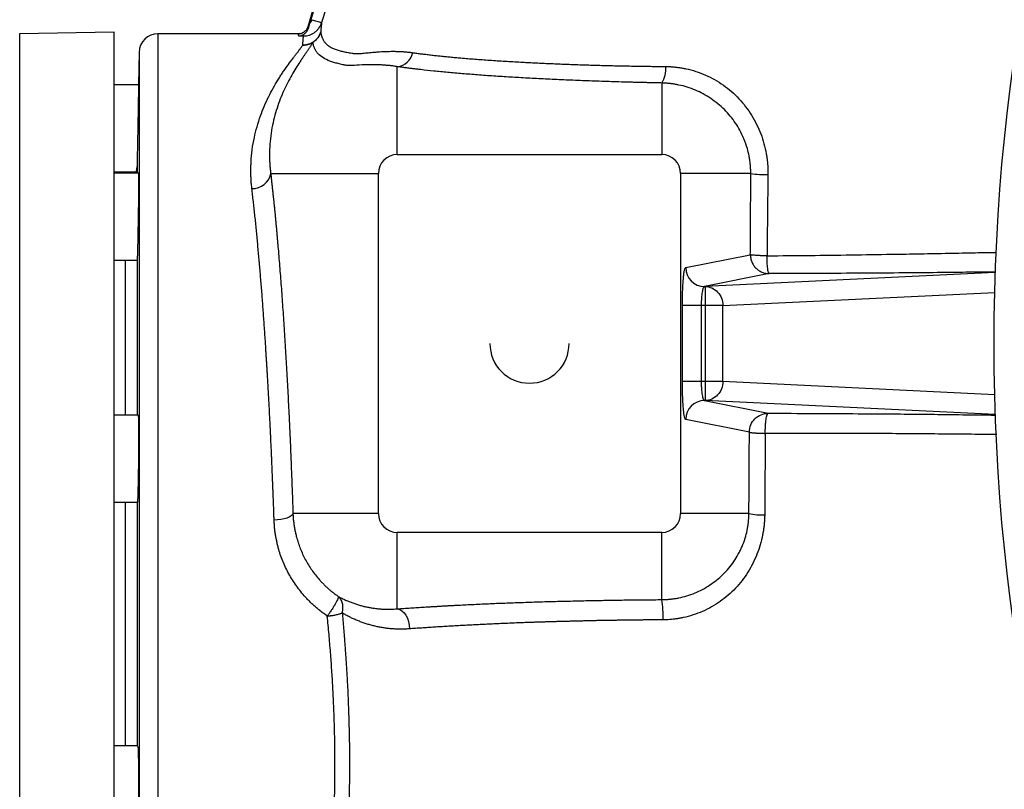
# Model space of a CAD drawing. Header units: inches. Extents: x -31 to 41.9, y -36.4 to 51.2.
# Tile 6 of 30: x -31 to -20.8, y -4.6 to 3.4. Entities that reach past the tile are written whole.
import ezdxf

# ---------------------------------------------------------------- set-up
doc = ezdxf.new("R2010")
doc.units = ezdxf.units.IN
doc.header["$MEASUREMENT"] = 0

msp = doc.modelspace()

# ---------------------------------------------------------------- linework, layer by layer
at = {"color": 7, "linetype": 'Continuous', "lineweight": 25}
for p, q in [((-27.979, 3.375), (-27.877, 3.344)), ((-30.039, 3.246), (-31.024, 3.228)), ((-31.024, 3.228), (-31.024, -12.52)), ((-30.039, -12.537), (-30.039, 3.246)), ((-28.119, 3.228), (-29.582, 3.228)), ((-28.115, 3.205), (-28.119, 3.228)), ((-28.102, 3.23), (-28.118, 3.228)), ((-28.065, 3.205), (-28.115, 3.205)), ((-28.065, 3.221), (-28.065, 3.205)), ((-29.779, 3.035), (-29.785, 2.697)), ((-27.087, 1.969), (-27.087, 2.885)), ((-29.785, 2.697), (-30.039, 2.697)), ((-24.331, 2.715), (-24.331, 1.969)), ((-27.087, 1.969), (-24.331, 1.969)), ((-30.039, 1.791), (-29.809, 1.791)), ((-29.781, 1.774), (-30.039, 1.774)), ((-29.809, 1.791), (-29.815, 1.774)), ((-29.8, 1.844), (-29.8, 1.774)), ((-28.407, 1.772), (-27.283, 1.772)), ((-27.283, -1.772), (-27.283, 1.772)), ((-23.402, 1.772), (-24.134, 1.772)), ((-24.134, 1.772), (-24.134, -1.772)), ((-24.081, 0.791), (-23.407, 0.925)), ((-30.039, 0.868), (-29.8, 0.868)), ((-29.921, -0.748), (-29.921, 0.868)), ((-29.8, 0.869), (-29.8, -0.748)), ((-23.21, 0.729), (-23.885, 0.594)), ((-23.885, 0.594), (-23.878, 0.594)), ((-23.878, 0.594), (-23.878, -0.594)), ((-24.115, -0.397), (-24.115, 0.397)), ((-23.693, 0.397), (-24.115, 0.397)), ((-23.919, 0.397), (-23.919, -0.397)), ((-23.693, -0.397), (-23.693, 0.397)), ((-23.693, -0.397), (-24.115, -0.397)), ((-23.885, -0.594), (-23.878, -0.594)), ((-23.885, -0.594), (-23.22, -0.727)), ((-29.789, -0.748), (-30.039, -0.748)), ((-23.416, -0.923), (-24.081, -0.791)), ((-30.039, -1.654), (-29.797, -1.654)), ((-29.921, -4.193), (-29.921, -1.654)), ((-29.8, -1.654), (-29.8, -4.193)), ((-27.283, -1.772), (-28.175, -1.772)), ((-23.422, -1.772), (-24.134, -1.772)), ((-27.087, -2.765), (-27.087, -1.969)), ((-24.331, -1.969), (-27.087, -1.969)), ((-24.331, -2.669), (-24.331, -1.969)), ((-29.793, -4.193), (-30.039, -4.193))]:
    msp.add_line(p, q, dxfattribs=at)
at = {"color": 8, "linetype": 'Continuous', "lineweight": 25}
for p, q in [((-29.582, 3.228), (-29.582, -12.52)), ((-29.779, 3.035), (-29.779, -12.326)), ((-20.853, 0.739), (-23.878, 0.594)), ((-23.693, 0.397), (-20.859, 0.533)), ((-20.859, -0.533), (-23.693, -0.397)), ((-20.853, -0.739), (-23.878, -0.594))]:
    msp.add_line(p, q, dxfattribs=at)
at = {"color": 7, "linetype": 'Continuous', "lineweight": 25, "flags": 128}
for points in [[(-28.175, -1.772), (-28.181, -1.785), (-28.194, -1.797), (-28.213, -1.809), (-28.238, -1.819), (-28.267, -1.828), (-28.3, -1.835), (-28.335, -1.839), (-28.371, -1.842)], [(-27.087, -2.765), (-27.062, -2.771), (-27.039, -2.785), (-27.017, -2.805), (-26.998, -2.832), (-26.982, -2.863), (-26.971, -2.898), (-26.964, -2.935), (-26.961, -2.974)]]:
    msp.add_lwpolyline(points, dxfattribs=at)
at = {"color": 7, "linetype": 'Continuous', "lineweight": 25}
msp.add_circle((0, 0), 20.866, dxfattribs=at)
for centre, radius, start, end in [((-29.582, 3.031), 0.197, 90, 179), ((-27.108, 3.069), 0.185, 276.6176, 348.1982), ((-24.557, 2.861), 0.27, 327.2218, 5.414), ((-27.087, 1.772), 0.197, 90, 180), ((-24.331, 1.772), 0.197, 0, 90), ((-28.595, 1.807), 0.192, 267.7801, 349.4107), ((-23.254, 2.664), 0.904, 260.5916, 271.987), ((-23.884, 0.791), 0.197, 179.9973, 269.7929), ((-25.709, 0), 0.413, 180, 0), ((-23.884, -0.791), 0.197, 90.2071, 180.0027), ((-27.087, -1.772), 0.197, 180, 270), ((-24.331, -1.772), 0.197, 270, 0), ((-23.283, -1.104), 0.682, 258.2781, 272.1682), ((-25.277, -2.835), 0.961, 357.3557, 9.9666)]:
    msp.add_arc(centre, radius, start, end, dxfattribs=at)
for points, knots in [([(-10.613, 20.387), (-10.639, 20.381), (-10.691, 20.369), (-10.768, 20.35), (-10.846, 20.331), (-10.923, 20.312), (-11.015, 20.289), (-11.17, 20.25), (-11.427, 20.182), (-11.77, 20.086), (-12.28, 19.932), (-12.908, 19.725), (-13.909, 19.355), (-15.124, 18.829), (-16.548, 18.087), (-17.911, 17.246), (-19.207, 16.309), (-20.407, 15.302), (-21.27, 14.469), (-21.851, 13.852), (-22.194, 13.474), (-22.537, 13.08), (-22.88, 12.67), (-23.223, 12.245), (-23.597, 11.76), (-24.004, 11.206), (-24.444, 10.571), (-24.887, 9.89), (-25.28, 9.243), (-25.643, 8.609), (-25.991, 7.964), (-26.379, 7.194), (-26.686, 6.527), (-26.907, 6.015), (-27.035, 5.707), (-27.154, 5.411), (-27.264, 5.128), (-27.365, 4.859), (-27.459, 4.602), (-27.545, 4.359), (-27.624, 4.129), (-27.697, 3.913), (-27.762, 3.711), (-27.822, 3.523), (-27.859, 3.402), (-27.877, 3.344)], [0, 0, 0, 0, 0.003142, 0.006283, 0.009425, 0.012566, 0.015708, 0.020647, 0.031391, 0.047129, 0.062703, 0.094242, 0.125252, 0.1886, 0.250469, 0.314688, 0.377549, 0.439126, 0.499487, 0.519098, 0.539187, 0.559744, 0.580771, 0.602268, 0.624236, 0.653046, 0.683443, 0.71543, 0.749008, 0.772794, 0.801646, 0.835571, 0.874588, 0.888307, 0.901435, 0.91397, 0.925913, 0.937261, 0.948014, 0.958172, 0.967732, 0.976696, 0.985062, 0.99283, 1, 1, 1, 1]), ([(-28.018, 3.304), (-27.824, 3.943), (-27.608, 4.574), (-26.727, 6.866), (-25.924, 8.466), (-24.495, 10.732), (-23.982, 11.465), (-22.882, 12.881), (-22.298, 13.564), (-21.676, 14.217)], [0.92587074, 0.92587074, 0.92587074, 0.92587074, 0.9375, 0.9375, 0.96875, 0.96875, 0.984375, 0.984375, 1, 1, 1, 1]), ([(-27.997, 3.342), (-27.806, 3.967), (-27.594, 4.584), (-26.719, 6.863), (-25.916, 8.462), (-24.488, 10.727), (-23.974, 11.46), (-22.875, 12.875), (-22.291, 13.558), (-21.669, 14.211)], [0.92612057, 0.92612057, 0.92612057, 0.92612057, 0.9375, 0.9375, 0.96875, 0.96875, 0.984375, 0.984375, 1, 1, 1, 1]), ([(-28.119, 3.228), (-28.117, 3.228), (-28.113, 3.228), (-28.106, 3.229), (-28.1, 3.23), (-28.093, 3.232), (-28.087, 3.233), (-28.08, 3.236), (-28.074, 3.238), (-28.068, 3.242), (-28.062, 3.245), (-28.056, 3.25), (-28.049, 3.255), (-28.042, 3.261), (-28.035, 3.27), (-28.028, 3.28), (-28.022, 3.291), (-28.019, 3.299), (-28.018, 3.304)], [0, 0, 0, 0, 0.0471868, 0.0952339, 0.1440724, 0.1936249, 0.2438062, 0.2945236, 0.345678, 0.3971648, 0.4488755, 0.5006982, 0.5625754, 0.6338973, 0.7141982, 0.8027374, 0.8984613, 1, 1, 1, 1]), ([(-28.065, 3.205), (-28.055, 3.205), (-28.045, 3.206), (-28.024, 3.209), (-28.014, 3.211), (-27.994, 3.218), (-27.984, 3.222), (-27.966, 3.231), (-27.957, 3.237), (-27.94, 3.25), (-27.932, 3.256), (-27.917, 3.271), (-27.911, 3.279), (-27.892, 3.305), (-27.883, 3.324), (-27.877, 3.344)], [0, 0, 0, 0, 0.125, 0.125, 0.25, 0.25, 0.375, 0.375, 0.5, 0.5, 0.625, 0.625, 0.75, 0.75, 1, 1, 1, 1]), ([(-28.065, 3.221), (-28.064, 3.222), (-28.061, 3.223), (-28.056, 3.227), (-28.051, 3.231), (-28.045, 3.235), (-28.04, 3.241), (-28.034, 3.248), (-28.028, 3.256), (-28.023, 3.265), (-28.017, 3.275), (-28.015, 3.282), (-28.013, 3.287)], [0, 0, 0, 0, 0.067091, 0.141101, 0.221804, 0.308922, 0.402122, 0.501091, 0.626418, 0.750503, 0.837614, 1, 1, 1, 1]), ([(-28.018, 3.304), (-28.017, 3.304), (-28.017, 3.304), (-28.016, 3.303), (-28.015, 3.302), (-28.015, 3.301), (-28.014, 3.3), (-28.014, 3.298), (-28.014, 3.296), (-28.013, 3.293), (-28.013, 3.29), (-28.013, 3.288), (-28.013, 3.287)], [0, 0, 0, 0, 0.100042, 0.200063, 0.300067, 0.400058, 0.500042, 0.600022, 0.700003, 0.79999, 0.899988, 1, 1, 1, 1]), ([(-28.013, 3.287), (-28.013, 3.289), (-28.011, 3.293), (-28.009, 3.3), (-28.007, 3.307), (-28.005, 3.316), (-28.001, 3.328), (-27.998, 3.337), (-27.997, 3.342)], [0, 0, 0, 0, 0.117247, 0.239408, 0.366714, 0.499371, 0.731343, 1, 1, 1, 1]), ([(-27.979, 3.375), (-27.979, 3.373), (-27.981, 3.369), (-27.983, 3.363), (-27.986, 3.358), (-27.989, 3.352), (-27.993, 3.347), (-27.995, 3.344), (-27.997, 3.342)], [0, 0, 0, 0, 0.168045, 0.334488, 0.500111, 0.66571, 0.832078, 1, 1, 1, 1]), ([(-27.877, 3.344), (-27.877, 3.342), (-27.878, 3.339), (-27.878, 3.335), (-27.878, 3.329), (-27.879, 3.324), (-27.879, 3.318), (-27.88, 3.312), (-27.881, 3.303), (-27.881, 3.292), (-27.883, 3.278), (-27.884, 3.264), (-27.885, 3.253), (-27.885, 3.247)], [0, 0, 0, 0, 0.071092, 0.142364, 0.213803, 0.285386, 0.357084, 0.428868, 0.500713, 0.624675, 0.749282, 0.874426, 1, 1, 1, 1]), ([(-28.115, 3.205), (-28.113, 3.205), (-28.109, 3.205), (-28.103, 3.206), (-28.098, 3.207), (-28.094, 3.208), (-28.088, 3.21), (-28.081, 3.213), (-28.073, 3.216), (-28.068, 3.219), (-28.065, 3.221)], [0, 0, 0, 0, 0.126209, 0.239311, 0.339304, 0.42619, 0.499969, 0.680954, 0.847618, 1, 1, 1, 1]), ([(-28.073, 3.11), (-28.07, 3.11), (-28.064, 3.11), (-28.056, 3.111), (-28.047, 3.112), (-28.038, 3.113), (-28.03, 3.115), (-28.022, 3.117), (-28.015, 3.119), (-28.007, 3.121), (-28, 3.124), (-27.994, 3.126), (-27.987, 3.129), (-27.981, 3.132), (-27.976, 3.135), (-27.97, 3.139), (-27.965, 3.142), (-27.961, 3.145), (-27.948, 3.154), (-27.93, 3.169), (-27.913, 3.19), (-27.901, 3.208), (-27.894, 3.223), (-27.889, 3.236), (-27.886, 3.244), (-27.885, 3.247)], [0, 0, 0, 0, 0.0359655, 0.0713824, 0.1061823, 0.1403003, 0.1736756, 0.2062516, 0.2379761, 0.2688018, 0.2986856, 0.3275895, 0.3554797, 0.3823269, 0.4081058, 0.4327953, 0.4563776, 0.4788385, 0.5001668, 0.6422161, 0.7564934, 0.8340779, 0.9002528, 0.955407, 1, 1, 1, 1]), ([(-28.073, 3.11), (-28.073, 3.113), (-28.073, 3.12), (-28.072, 3.129), (-28.071, 3.138), (-28.07, 3.147), (-28.07, 3.155), (-28.069, 3.163), (-28.068, 3.17), (-28.068, 3.177), (-28.067, 3.183), (-28.067, 3.189), (-28.066, 3.195), (-28.066, 3.2), (-28.066, 3.203), (-28.065, 3.205)], [0, 0, 0, 0, 0.076455, 0.152988, 0.229599, 0.306288, 0.383055, 0.4599, 0.536823, 0.613824, 0.690903, 0.76806, 0.845295, 0.922608, 1, 1, 1, 1]), ([(-27.885, 3.247), (-27.892, 3.225), (-27.902, 3.204), (-27.931, 3.167), (-27.948, 3.151), (-27.967, 3.139)], [0, 0, 0, 0, 0.5, 0.5, 1, 1, 1, 1]), ([(-27.885, 3.247), (-27.885, 3.244), (-27.884, 3.238), (-27.883, 3.229), (-27.881, 3.22), (-27.879, 3.212), (-27.877, 3.204), (-27.874, 3.196), (-27.872, 3.188), (-27.865, 3.173), (-27.854, 3.152), (-27.834, 3.127), (-27.809, 3.105), (-27.779, 3.086), (-27.744, 3.07), (-27.706, 3.057), (-27.662, 3.045), (-27.622, 3.037), (-27.588, 3.031), (-27.566, 3.027), (-27.55, 3.024), (-27.541, 3.023), (-27.532, 3.022), (-27.523, 3.022), (-27.511, 3.021), (-27.491, 3.022), (-27.457, 3.024), (-27.405, 3.029), (-27.349, 3.035), (-27.304, 3.038), (-27.254, 3.042), (-27.194, 3.045), (-27.126, 3.046), (-27.075, 3.044), (-27.037, 3.043), (-27, 3.04), (-26.963, 3.036), (-26.939, 3.033), (-26.927, 3.031)], [0, 0, 0, 0, 0.016281, 0.032405, 0.048354, 0.06411, 0.079655, 0.094974, 0.110051, 0.124874, 0.188138, 0.249598, 0.312068, 0.374294, 0.436189, 0.499073, 0.559808, 0.623961, 0.654318, 0.686329, 0.70076, 0.711083, 0.717484, 0.727619, 0.737979, 0.74856, 0.777503, 0.810728, 0.841964, 0.862566, 0.873375, 0.908111, 0.936672, 0.950335, 0.963489, 0.976144, 0.988311, 1, 1, 1, 1]), ([(-28.603, 1.615), (-28.604, 1.623), (-28.605, 1.638), (-28.608, 1.661), (-28.61, 1.684), (-28.611, 1.707), (-28.612, 1.731), (-28.613, 1.754), (-28.614, 1.777), (-28.614, 1.8), (-28.614, 1.823), (-28.613, 1.847), (-28.612, 1.87), (-28.61, 1.929), (-28.601, 2.023), (-28.579, 2.145), (-28.55, 2.262), (-28.515, 2.371), (-28.474, 2.476), (-28.429, 2.573), (-28.381, 2.664), (-28.34, 2.733), (-28.307, 2.786), (-28.274, 2.836), (-28.233, 2.894), (-28.193, 2.948), (-28.163, 2.987), (-28.142, 3.015), (-28.122, 3.041), (-28.106, 3.063), (-28.093, 3.081), (-28.082, 3.096), (-28.076, 3.106), (-28.073, 3.11)], [0, 0, 0, 0, 0.0099959, 0.0200722, 0.0302298, 0.0404694, 0.050792, 0.0611982, 0.0716889, 0.0822647, 0.0929265, 0.1036748, 0.1145105, 0.1254342, 0.1862346, 0.2502654, 0.3110237, 0.3756747, 0.4354418, 0.500888, 0.5632384, 0.6254981, 0.6566099, 0.6877164, 0.7499338, 0.8121986, 0.8443286, 0.8745713, 0.9066382, 0.9371313, 0.9586015, 0.9795567, 1, 1, 1, 1]), ([(-27.967, 3.139), (-27.969, 3.136), (-27.972, 3.131), (-27.977, 3.123), (-27.982, 3.115), (-27.987, 3.106), (-27.993, 3.097), (-28, 3.087), (-28.006, 3.078), (-28.013, 3.067), (-28.02, 3.057), (-28.027, 3.046), (-28.035, 3.035), (-28.043, 3.024), (-28.051, 3.012), (-28.059, 3), (-28.068, 2.988), (-28.076, 2.975), (-28.085, 2.962), (-28.094, 2.948), (-28.114, 2.918), (-28.145, 2.87), (-28.188, 2.799), (-28.23, 2.721), (-28.27, 2.639), (-28.308, 2.55), (-28.342, 2.455), (-28.371, 2.355), (-28.395, 2.248), (-28.411, 2.137), (-28.418, 2.046), (-28.42, 1.979), (-28.419, 1.938), (-28.418, 1.897), (-28.416, 1.855), (-28.412, 1.813), (-28.408, 1.786), (-28.407, 1.772)], [0, 0, 0, 0, 0.012566, 0.025214, 0.037947, 0.050764, 0.063667, 0.076656, 0.089731, 0.102895, 0.116146, 0.129486, 0.142916, 0.156435, 0.170044, 0.183745, 0.197536, 0.211419, 0.225394, 0.239461, 0.253621, 0.31567, 0.378995, 0.44131, 0.504007, 0.566792, 0.629066, 0.692026, 0.753701, 0.816317, 0.877036, 0.89821, 0.919109, 0.939735, 0.960091, 0.980179, 1, 1, 1, 1]), ([(-27.967, 3.139), (-27.97, 3.138), (-27.974, 3.135), (-27.982, 3.131), (-27.99, 3.127), (-27.999, 3.123), (-28.008, 3.12), (-28.019, 3.117), (-28.03, 3.114), (-28.044, 3.112), (-28.058, 3.11), (-28.068, 3.11), (-28.073, 3.11)], [0, 0, 0, 0, 0.074261, 0.152326, 0.234084, 0.3194, 0.408111, 0.50003, 0.611942, 0.733102, 0.862756, 1, 1, 1, 1]), ([(-27.087, 2.885), (-27.093, 2.886), (-27.106, 2.888), (-27.125, 2.891), (-27.144, 2.894), (-27.162, 2.896), (-27.18, 2.898), (-27.199, 2.899), (-27.216, 2.901), (-27.234, 2.902), (-27.272, 2.904), (-27.327, 2.906), (-27.417, 2.905), (-27.514, 2.9), (-27.58, 2.897), (-27.615, 2.899), (-27.63, 2.9), (-27.641, 2.902), (-27.649, 2.904), (-27.662, 2.907), (-27.68, 2.911), (-27.712, 2.919), (-27.749, 2.93), (-27.803, 2.948), (-27.861, 2.975), (-27.901, 3.007), (-27.923, 3.031), (-27.932, 3.044), (-27.941, 3.058), (-27.948, 3.072), (-27.955, 3.088), (-27.96, 3.104), (-27.964, 3.121), (-27.966, 3.133), (-27.967, 3.139)], [0, 0, 0, 0, 0.006939, 0.013895, 0.020867, 0.027858, 0.034865, 0.041891, 0.048935, 0.055997, 0.063079, 0.094635, 0.126138, 0.189205, 0.250957, 0.266531, 0.282071, 0.297491, 0.303746, 0.313243, 0.344407, 0.375638, 0.43804, 0.500541, 0.624401, 0.750185, 0.780266, 0.810672, 0.841403, 0.872462, 0.903849, 0.935567, 0.967617, 1, 1, 1, 1]), ([(-26.927, 3.031), (-26.919, 3.03), (-26.905, 3.028), (-26.882, 3.025), (-26.859, 3.022), (-26.836, 3.019), (-26.813, 3.017), (-26.789, 3.014), (-26.765, 3.011), (-26.741, 3.008), (-26.716, 3.005), (-26.691, 3.002), (-26.666, 3), (-26.64, 2.997), (-26.614, 2.994), (-26.588, 2.992), (-26.561, 2.989), (-26.535, 2.987), (-26.507, 2.984), (-26.48, 2.981), (-26.452, 2.979), (-26.386, 2.973), (-26.279, 2.964), (-26.125, 2.953), (-25.965, 2.942), (-25.832, 2.935), (-25.729, 2.929), (-25.659, 2.926), (-25.588, 2.922), (-25.516, 2.919), (-25.444, 2.916), (-25.371, 2.913), (-25.297, 2.91), (-25.223, 2.907), (-25.148, 2.905), (-25.072, 2.902), (-24.996, 2.9), (-24.919, 2.898), (-24.842, 2.896), (-24.764, 2.894), (-24.686, 2.893), (-24.608, 2.891), (-24.529, 2.89), (-24.449, 2.889), (-24.369, 2.888), (-24.316, 2.887), (-24.289, 2.887)], [0, 0, 0, 0, 0.012589, 0.025161, 0.037718, 0.050261, 0.062789, 0.075303, 0.087805, 0.100295, 0.112772, 0.125239, 0.137695, 0.150141, 0.162578, 0.175006, 0.187426, 0.199837, 0.212242, 0.22464, 0.237031, 0.249417, 0.312354, 0.374981, 0.437368, 0.499575, 0.524994, 0.550347, 0.57564, 0.600876, 0.626059, 0.651194, 0.676285, 0.701335, 0.726347, 0.751326, 0.776275, 0.801197, 0.826096, 0.850974, 0.875836, 0.900683, 0.92552, 0.95035, 0.975176, 1, 1, 1, 1]), ([(-24.331, 2.715), (-24.345, 2.716), (-24.373, 2.716), (-24.416, 2.717), (-24.458, 2.718), (-24.5, 2.719), (-24.543, 2.72), (-24.585, 2.721), (-24.626, 2.722), (-24.668, 2.723), (-24.71, 2.724), (-24.807, 2.727), (-24.957, 2.732), (-25.158, 2.739), (-25.353, 2.747), (-25.544, 2.756), (-25.729, 2.766), (-25.909, 2.776), (-26.083, 2.787), (-26.251, 2.799), (-26.411, 2.812), (-26.563, 2.825), (-26.707, 2.839), (-26.812, 2.851), (-26.884, 2.859), (-26.927, 2.864), (-26.968, 2.869), (-27.009, 2.875), (-27.048, 2.88), (-27.074, 2.884), (-27.087, 2.885)], [0, 0, 0, 0, 0.012603, 0.025198, 0.037787, 0.05037, 0.062949, 0.075526, 0.0881, 0.100674, 0.113249, 0.125826, 0.188631, 0.251357, 0.313624, 0.375829, 0.438094, 0.500349, 0.563155, 0.625874, 0.688218, 0.75055, 0.812701, 0.87483, 0.895703, 0.916563, 0.937417, 0.958271, 0.97913, 1, 1, 1, 1]), ([(-24.289, 2.887), (-24.282, 2.887), (-24.269, 2.887), (-24.25, 2.886), (-24.231, 2.885), (-24.211, 2.883), (-24.192, 2.882), (-24.173, 2.879), (-24.154, 2.877), (-24.134, 2.874), (-24.115, 2.871), (-24.097, 2.867), (-24.049, 2.858), (-23.974, 2.838), (-23.874, 2.799), (-23.778, 2.752), (-23.687, 2.694), (-23.602, 2.627), (-23.524, 2.552), (-23.454, 2.469), (-23.393, 2.38), (-23.34, 2.285), (-23.296, 2.186), (-23.263, 2.083), (-23.244, 2.001), (-23.235, 1.941), (-23.23, 1.905), (-23.226, 1.869), (-23.224, 1.833), (-23.223, 1.797), (-23.223, 1.772), (-23.223, 1.76)], [0, 0, 0, 0, 0.0115357, 0.02303, 0.0344868, 0.0459099, 0.0573034, 0.0686711, 0.0800168, 0.0913447, 0.1026584, 0.1139621, 0.1252596, 0.1877595, 0.2500004, 0.3123314, 0.3744173, 0.4370564, 0.4996758, 0.5618632, 0.6245037, 0.6869304, 0.7493633, 0.8115867, 0.874143, 0.8950589, 0.9159678, 0.936893, 0.9578577, 0.9788856, 1, 1, 1, 1]), ([(-29.785, 2.697), (-29.785, 2.697), (-29.785, 2.697), (-29.785, 2.696), (-29.785, 2.695), (-29.785, 2.694), (-29.785, 2.692), (-29.785, 2.689), (-29.785, 2.687), (-29.785, 2.684), (-29.785, 2.68), (-29.785, 2.676), (-29.785, 2.672), (-29.785, 2.667), (-29.786, 2.653), (-29.786, 2.623), (-29.787, 2.566), (-29.788, 2.498), (-29.789, 2.437), (-29.79, 2.394), (-29.79, 2.369), (-29.791, 2.344), (-29.791, 2.319), (-29.792, 2.294), (-29.792, 2.269), (-29.792, 2.252), (-29.793, 2.244)], [0, 0, 0, 0, 0.01927, 0.03849, 0.057674, 0.076837, 0.095993, 0.115159, 0.134349, 0.153577, 0.17286, 0.19221, 0.211644, 0.231175, 0.250818, 0.376031, 0.499788, 0.623997, 0.748978, 0.785797, 0.822106, 0.858018, 0.893649, 0.929113, 0.964525, 1, 1, 1, 1]), ([(-23.402, 1.772), (-23.402, 1.778), (-23.402, 1.791), (-23.403, 1.81), (-23.404, 1.83), (-23.405, 1.85), (-23.407, 1.871), (-23.409, 1.892), (-23.412, 1.913), (-23.416, 1.935), (-23.423, 1.974), (-23.439, 2.041), (-23.471, 2.132), (-23.513, 2.22), (-23.577, 2.325), (-23.674, 2.442), (-23.793, 2.539), (-23.897, 2.602), (-23.979, 2.642), (-24.065, 2.673), (-24.134, 2.691), (-24.187, 2.701), (-24.222, 2.707), (-24.257, 2.711), (-24.294, 2.714), (-24.318, 2.715), (-24.331, 2.715)], [0, 0, 0, 0, 0.012941, 0.026141, 0.0396, 0.053318, 0.067294, 0.08153, 0.096025, 0.110779, 0.125793, 0.178173, 0.250661, 0.319119, 0.375881, 0.500282, 0.625411, 0.687996, 0.749939, 0.811999, 0.875101, 0.899072, 0.923544, 0.948521, 0.974005, 1, 1, 1, 1]), ([(-29.793, 2.244), (-29.793, 2.24), (-29.793, 2.232), (-29.793, 2.219), (-29.793, 2.207), (-29.793, 2.195), (-29.794, 2.176), (-29.794, 2.152), (-29.795, 2.112), (-29.796, 2.064), (-29.797, 2.01), (-29.798, 1.959), (-29.798, 1.923), (-29.799, 1.898), (-29.799, 1.883), (-29.799, 1.869), (-29.8, 1.855), (-29.8, 1.847), (-29.8, 1.844)], [0, 0, 0, 0, 0.025294, 0.050492, 0.075614, 0.100678, 0.125703, 0.188101, 0.25068, 0.375727, 0.499551, 0.624201, 0.748872, 0.79953, 0.849806, 0.899866, 0.949874, 1, 1, 1, 1]), ([(-29.809, 1.791), (-29.809, 1.791), (-29.809, 1.791), (-29.808, 1.792), (-29.808, 1.793), (-29.807, 1.795), (-29.806, 1.798), (-29.805, 1.804), (-29.803, 1.812), (-29.801, 1.82), (-29.801, 1.828), (-29.8, 1.836), (-29.8, 1.841), (-29.8, 1.844)], [0, 0, 0, 0, 0.057866, 0.11891, 0.18314, 0.250561, 0.357293, 0.499881, 0.649094, 0.749271, 0.839153, 0.922724, 1, 1, 1, 1]), ([(-29.786, 1.774), (-29.786, 1.772), (-29.785, 1.769), (-29.785, 1.742), (-29.785, 1.7), (-29.785, 1.643), (-29.786, 1.575), (-29.786, 1.495), (-29.787, 1.41), (-29.788, 1.351), (-29.789, 1.321)], [0, 0, 0, 0, 0.123377, 0.248805, 0.374753, 0.499458, 0.624205, 0.749665, 0.875424, 1, 1, 1, 1]), ([(-28.407, 1.772), (-28.405, 1.76), (-28.403, 1.736), (-28.399, 1.7), (-28.395, 1.663), (-28.391, 1.627), (-28.387, 1.59), (-28.383, 1.552), (-28.379, 1.514), (-28.375, 1.476), (-28.371, 1.438), (-28.367, 1.399), (-28.363, 1.36), (-28.359, 1.321), (-28.356, 1.281), (-28.352, 1.241), (-28.348, 1.201), (-28.344, 1.161), (-28.341, 1.12), (-28.337, 1.078), (-28.329, 0.984), (-28.316, 0.835), (-28.3, 0.625), (-28.284, 0.408), (-28.269, 0.186), (-28.255, -0.043), (-28.241, -0.276), (-28.228, -0.516), (-28.218, -0.711), (-28.211, -0.859), (-28.207, -0.958), (-28.202, -1.057), (-28.198, -1.157), (-28.194, -1.258), (-28.19, -1.359), (-28.186, -1.461), (-28.182, -1.564), (-28.179, -1.668), (-28.176, -1.737), (-28.175, -1.772)], [0, 0, 0, 0, 0.013125, 0.026244, 0.039357, 0.052465, 0.06557, 0.078671, 0.091769, 0.104865, 0.11796, 0.131054, 0.144148, 0.157243, 0.170339, 0.183438, 0.196539, 0.209644, 0.222753, 0.235866, 0.248986, 0.311848, 0.374629, 0.437403, 0.500248, 0.563078, 0.625826, 0.688569, 0.751383, 0.776277, 0.801151, 0.82601, 0.850859, 0.875702, 0.900544, 0.92539, 0.950245, 0.975113, 1, 1, 1, 1]), ([(-23.407, 0.925), (-23.406, 0.996), (-23.405, 1.137), (-23.404, 1.34), (-23.403, 1.552), (-23.403, 1.693), (-23.402, 1.772)], [0, 0, 0, 0, 0.25, 0.5, 0.720447, 1, 1, 1, 1]), ([(-23.223, 1.76), (-23.224, 1.667), (-23.227, 1.479), (-23.23, 1.197), (-23.232, 1.009), (-23.233, 0.914)], [0, 0, 0, 0, 0.3314545, 0.664771, 1, 1, 1, 1]), ([(-28.371, -1.842), (-28.372, -1.825), (-28.373, -1.792), (-28.375, -1.742), (-28.376, -1.693), (-28.378, -1.643), (-28.38, -1.594), (-28.382, -1.544), (-28.384, -1.495), (-28.386, -1.446), (-28.388, -1.397), (-28.39, -1.348), (-28.392, -1.299), (-28.394, -1.25), (-28.396, -1.201), (-28.398, -1.153), (-28.4, -1.104), (-28.403, -1.056), (-28.405, -1.007), (-28.407, -0.959), (-28.409, -0.911), (-28.412, -0.863), (-28.414, -0.815), (-28.417, -0.767), (-28.419, -0.72), (-28.421, -0.672), (-28.424, -0.625), (-28.426, -0.578), (-28.429, -0.531), (-28.432, -0.484), (-28.434, -0.437), (-28.437, -0.39), (-28.44, -0.344), (-28.442, -0.298), (-28.445, -0.251), (-28.448, -0.205), (-28.451, -0.16), (-28.454, -0.114), (-28.457, -0.068), (-28.459, -0.023), (-28.462, 0.022), (-28.466, 0.079), (-28.471, 0.147), (-28.476, 0.226), (-28.482, 0.304), (-28.488, 0.382), (-28.493, 0.46), (-28.499, 0.537), (-28.506, 0.613), (-28.512, 0.689), (-28.518, 0.765), (-28.524, 0.84), (-28.531, 0.914), (-28.538, 0.987), (-28.544, 1.06), (-28.551, 1.132), (-28.558, 1.204), (-28.565, 1.274), (-28.573, 1.344), (-28.58, 1.413), (-28.588, 1.482), (-28.595, 1.549), (-28.6, 1.593), (-28.603, 1.615)], [0, 0, 0, 0, 0.0121779, 0.0243719, 0.0365821, 0.0488084, 0.0610509, 0.0733095, 0.0855843, 0.0978752, 0.1101823, 0.1225056, 0.134845, 0.1472007, 0.1595725, 0.1719605, 0.1843646, 0.196785, 0.2092216, 0.2216744, 0.2341433, 0.2466285, 0.2591299, 0.2716475, 0.2841814, 0.2967314, 0.3092977, 0.3218802, 0.3344789, 0.3470939, 0.3597251, 0.3723726, 0.3850363, 0.3977162, 0.4104124, 0.4231249, 0.4358536, 0.4485986, 0.4613599, 0.4741374, 0.4869312, 0.4997413, 0.5225106, 0.545385, 0.5683645, 0.5914493, 0.6146392, 0.6379344, 0.6613348, 0.6848405, 0.7084514, 0.7321677, 0.7559892, 0.7799161, 0.8039483, 0.8280858, 0.8523288, 0.8766771, 0.9011308, 0.9256899, 0.9503545, 0.9751245, 1, 1, 1, 1]), ([(-29.789, 1.321), (-29.789, 1.291), (-29.79, 1.23), (-29.792, 1.142), (-29.793, 1.062), (-29.795, 0.992), (-29.796, 0.936), (-29.798, 0.896), (-29.799, 0.872), (-29.799, 0.87), (-29.8, 0.87)], [0, 0, 0, 0, 0.128344, 0.256849, 0.385959, 0.512103, 0.63971, 0.767558, 0.897032, 1, 1, 1, 1]), ([(-23.407, 0.925), (-23.407, 0.924), (-23.407, 0.921), (-23.406, 0.914), (-23.406, 0.906), (-23.404, 0.896), (-23.402, 0.884), (-23.398, 0.868), (-23.39, 0.844), (-23.374, 0.815), (-23.351, 0.787), (-23.321, 0.762), (-23.293, 0.746), (-23.268, 0.737), (-23.25, 0.732), (-23.231, 0.729), (-23.218, 0.729), (-23.21, 0.729)], [0, 0, 0, 0, 0.015368, 0.03128, 0.062558, 0.093835, 0.125113, 0.187649, 0.250185, 0.375108, 0.50003, 0.610935, 0.74986, 0.808121, 0.874932, 0.926837, 1, 1, 1, 1]), ([(-23.233, 0.914), (-23.236, 0.914), (-23.242, 0.914), (-23.251, 0.914), (-23.26, 0.914), (-23.268, 0.915), (-23.275, 0.915), (-23.283, 0.915), (-23.29, 0.915), (-23.297, 0.915), (-23.303, 0.916), (-23.309, 0.916), (-23.315, 0.916), (-23.32, 0.916), (-23.325, 0.917), (-23.33, 0.917), (-23.334, 0.917), (-23.338, 0.917), (-23.342, 0.917), (-23.345, 0.918), (-23.349, 0.918), (-23.36, 0.919), (-23.375, 0.92), (-23.389, 0.921), (-23.397, 0.923), (-23.402, 0.924), (-23.404, 0.924), (-23.406, 0.925), (-23.406, 0.925), (-23.407, 0.925)], [0, 0, 0, 0, 0.034171, 0.067378, 0.099621, 0.1309, 0.161214, 0.190563, 0.218949, 0.24637, 0.272826, 0.298318, 0.322846, 0.346409, 0.369008, 0.390642, 0.411312, 0.431017, 0.449758, 0.467534, 0.484346, 0.500193, 0.648034, 0.757475, 0.827297, 0.881405, 0.941444, 0.975318, 1, 1, 1, 1]), ([(-23.21, 0.729), (-23.211, 0.729), (-23.212, 0.729), (-23.213, 0.73), (-23.213, 0.731), (-23.214, 0.732), (-23.215, 0.733), (-23.216, 0.735), (-23.217, 0.737), (-23.217, 0.739), (-23.218, 0.741), (-23.22, 0.747), (-23.223, 0.759), (-23.226, 0.783), (-23.229, 0.812), (-23.231, 0.839), (-23.232, 0.862), (-23.233, 0.879), (-23.233, 0.897), (-23.233, 0.908), (-23.233, 0.914)], [0, 0, 0, 0, 0.031288, 0.060983, 0.089083, 0.11559, 0.140502, 0.16382, 0.185543, 0.205672, 0.224207, 0.241149, 0.377365, 0.500032, 0.63254, 0.758918, 0.819911, 0.880415, 0.94044, 1, 1, 1, 1]), ([(-24.115, 0.397), (-24.115, 0.401), (-24.115, 0.409), (-24.115, 0.421), (-24.115, 0.433), (-24.115, 0.445), (-24.115, 0.456), (-24.114, 0.477), (-24.114, 0.505), (-24.113, 0.541), (-24.111, 0.577), (-24.109, 0.623), (-24.105, 0.675), (-24.101, 0.718), (-24.097, 0.745), (-24.094, 0.762), (-24.091, 0.774), (-24.088, 0.783), (-24.085, 0.787), (-24.083, 0.79), (-24.082, 0.79), (-24.081, 0.791)], [0, 0, 0, 0, 0.019443, 0.038855, 0.058252, 0.077653, 0.097076, 0.116539, 0.178186, 0.239909, 0.304092, 0.368362, 0.499403, 0.630544, 0.694865, 0.759276, 0.821116, 0.88304, 0.922033, 0.960972, 1, 1, 1, 1]), ([(-23.885, 0.594), (-23.886, 0.594), (-23.887, 0.594), (-23.888, 0.593), (-23.89, 0.592), (-23.891, 0.591), (-23.892, 0.589), (-23.893, 0.587), (-23.894, 0.586), (-23.895, 0.584), (-23.896, 0.582), (-23.897, 0.58), (-23.9, 0.574), (-23.904, 0.56), (-23.909, 0.535), (-23.914, 0.506), (-23.916, 0.479), (-23.917, 0.457), (-23.918, 0.442), (-23.919, 0.427), (-23.919, 0.412), (-23.919, 0.402), (-23.919, 0.397)], [0, 0, 0, 0, 0.029208, 0.057154, 0.083839, 0.109262, 0.133423, 0.156323, 0.177962, 0.198338, 0.217453, 0.235307, 0.251899, 0.38324, 0.502414, 0.629787, 0.751531, 0.801783, 0.851747, 0.901432, 0.950847, 1, 1, 1, 1]), ([(-23.878, 0.594), (-23.854, 0.594), (-23.83, 0.589), (-23.785, 0.569), (-23.765, 0.554), (-23.73, 0.518), (-23.717, 0.496), (-23.698, 0.448), (-23.693, 0.423), (-23.693, 0.397)], [0, 0, 0, 0, 0.25, 0.25, 0.5, 0.5, 0.75, 0.75, 1, 1, 1, 1]), ([(-24.081, -0.791), (-24.082, -0.791), (-24.082, -0.79), (-24.083, -0.79), (-24.084, -0.789), (-24.085, -0.787), (-24.086, -0.785), (-24.088, -0.782), (-24.091, -0.774), (-24.094, -0.762), (-24.097, -0.745), (-24.101, -0.718), (-24.105, -0.675), (-24.109, -0.623), (-24.111, -0.577), (-24.113, -0.541), (-24.114, -0.505), (-24.115, -0.473), (-24.115, -0.445), (-24.115, -0.421), (-24.115, -0.405), (-24.115, -0.397)], [0, 0, 0, 0, 0.019518, 0.039003, 0.058473, 0.077947, 0.097441, 0.116973, 0.178829, 0.240737, 0.30508, 0.369469, 0.50061, 0.631651, 0.695853, 0.760104, 0.82176, 0.883474, 0.922326, 0.96112, 1, 1, 1, 1]), ([(-23.919, -0.397), (-23.919, -0.4), (-23.919, -0.406), (-23.919, -0.414), (-23.919, -0.422), (-23.919, -0.431), (-23.918, -0.439), (-23.918, -0.447), (-23.917, -0.456), (-23.917, -0.464), (-23.916, -0.481), (-23.914, -0.506), (-23.909, -0.535), (-23.904, -0.56), (-23.9, -0.575), (-23.896, -0.583), (-23.894, -0.587), (-23.891, -0.59), (-23.888, -0.593), (-23.886, -0.594), (-23.885, -0.594)], [0, 0, 0, 0, 0.027279, 0.054637, 0.082077, 0.109601, 0.137209, 0.164902, 0.192684, 0.220554, 0.248515, 0.37025, 0.497635, 0.616799, 0.748152, 0.786311, 0.830576, 0.880946, 0.937421, 1, 1, 1, 1]), ([(-23.693, -0.397), (-23.693, -0.423), (-23.698, -0.448), (-23.717, -0.496), (-23.73, -0.518), (-23.765, -0.554), (-23.785, -0.569), (-23.83, -0.589), (-23.854, -0.594), (-23.878, -0.594)], [0, 0, 0, 0, 0.25, 0.25, 0.5, 0.5, 0.75, 0.75, 1, 1, 1, 1]), ([(-29.789, -0.748), (-29.788, -0.75), (-29.787, -0.753), (-29.786, -0.78), (-29.786, -0.822), (-29.785, -0.878), (-29.785, -0.947), (-29.785, -1.026), (-29.785, -1.112), (-29.786, -1.171), (-29.786, -1.201)], [0, 0, 0, 0, 0.123114, 0.248809, 0.374706, 0.499462, 0.624159, 0.749668, 0.875163, 1, 1, 1, 1]), ([(-23.416, -0.923), (-23.416, -0.898), (-23.411, -0.872), (-23.392, -0.824), (-23.377, -0.803), (-23.341, -0.766), (-23.319, -0.752), (-23.272, -0.732), (-23.246, -0.727), (-23.22, -0.727)], [0, 0, 0, 0, 0.25, 0.25, 0.5, 0.5, 0.75, 0.75, 1, 1, 1, 1]), ([(-23.251, -0.936), (-23.251, -0.933), (-23.251, -0.928), (-23.251, -0.919), (-23.251, -0.911), (-23.251, -0.902), (-23.251, -0.894), (-23.25, -0.886), (-23.25, -0.877), (-23.25, -0.869), (-23.249, -0.851), (-23.247, -0.823), (-23.243, -0.79), (-23.238, -0.762), (-23.233, -0.745), (-23.229, -0.735), (-23.226, -0.731), (-23.223, -0.728), (-23.222, -0.727), (-23.22, -0.727)], [0, 0, 0, 0, 0.0264, 0.052849, 0.079351, 0.105907, 0.13252, 0.159193, 0.185927, 0.212725, 0.239589, 0.36695, 0.500041, 0.623494, 0.76049, 0.818737, 0.88395, 0.932329, 1, 1, 1, 1]), ([(-23.422, -1.772), (-23.421, -1.702), (-23.42, -1.562), (-23.419, -1.352), (-23.418, -1.138), (-23.417, -0.995), (-23.416, -0.923)], [0, 0, 0, 0, 0.2457036, 0.4942711, 0.7457031, 1, 1, 1, 1]), ([(-23.416, -0.923), (-23.416, -0.924), (-23.416, -0.924), (-23.414, -0.925), (-23.412, -0.925), (-23.407, -0.926), (-23.4, -0.928), (-23.387, -0.929), (-23.371, -0.931), (-23.358, -0.932), (-23.351, -0.932), (-23.343, -0.933), (-23.334, -0.933), (-23.323, -0.934), (-23.311, -0.934), (-23.298, -0.935), (-23.284, -0.935), (-23.268, -0.936), (-23.257, -0.936), (-23.251, -0.936)], [0, 0, 0, 0, 0.024859, 0.058785, 0.118974, 0.173179, 0.242984, 0.352388, 0.499858, 0.533098, 0.570066, 0.610763, 0.655187, 0.703339, 0.755218, 0.810824, 0.870157, 0.933215, 1, 1, 1, 1]), ([(-23.251, -0.936), (-23.252, -1.006), (-23.253, -1.147), (-23.254, -1.359), (-23.256, -1.572), (-23.257, -1.714), (-23.257, -1.785)], [0, 0, 0, 0, 0.248355, 0.497781, 0.748315, 1, 1, 1, 1]), ([(-29.786, -1.201), (-29.786, -1.241), (-29.787, -1.322), (-29.789, -1.434), (-29.791, -1.529), (-29.793, -1.601), (-29.795, -1.646), (-29.796, -1.65), (-29.797, -1.652)], [0, 0, 0, 0, 0.170195, 0.339253, 0.508786, 0.678822, 0.848431, 1, 1, 1, 1]), ([(-27.817, -2.84), (-27.823, -2.836), (-27.835, -2.828), (-27.852, -2.815), (-27.87, -2.802), (-27.887, -2.789), (-27.904, -2.776), (-27.92, -2.762), (-27.937, -2.748), (-27.953, -2.734), (-27.969, -2.719), (-27.984, -2.705), (-28, -2.69), (-28.015, -2.674), (-28.03, -2.659), (-28.057, -2.63), (-28.094, -2.586), (-28.139, -2.526), (-28.181, -2.464), (-28.219, -2.4), (-28.252, -2.334), (-28.282, -2.267), (-28.307, -2.198), (-28.326, -2.138), (-28.338, -2.087), (-28.347, -2.047), (-28.355, -2.006), (-28.361, -1.965), (-28.366, -1.924), (-28.369, -1.883), (-28.371, -1.856), (-28.371, -1.842)], [0, 0, 0, 0, 0.017871, 0.035712, 0.05353, 0.071329, 0.089116, 0.106894, 0.124669, 0.142447, 0.160233, 0.178032, 0.19585, 0.213691, 0.231562, 0.249466, 0.311963, 0.374815, 0.437293, 0.499656, 0.561828, 0.624541, 0.687154, 0.749643, 0.785251, 0.820851, 0.856481, 0.892174, 0.927968, 0.963899, 1, 1, 1, 1]), ([(-28.175, -1.772), (-28.175, -1.779), (-28.174, -1.793), (-28.173, -1.814), (-28.171, -1.835), (-28.169, -1.856), (-28.166, -1.877), (-28.163, -1.897), (-28.16, -1.918), (-28.156, -1.938), (-28.152, -1.958), (-28.148, -1.977), (-28.143, -1.997), (-28.129, -2.051), (-28.101, -2.136), (-28.048, -2.252), (-27.981, -2.361), (-27.92, -2.439), (-27.874, -2.489), (-27.848, -2.515), (-27.821, -2.541), (-27.793, -2.566), (-27.764, -2.59), (-27.734, -2.613), (-27.713, -2.628), (-27.703, -2.635)], [0, 0, 0, 0, 0.021832, 0.0435, 0.065004, 0.086344, 0.107522, 0.128539, 0.149394, 0.170089, 0.190625, 0.211003, 0.231222, 0.251285, 0.377244, 0.500379, 0.625421, 0.749785, 0.785304, 0.820892, 0.856551, 0.892287, 0.928104, 0.964007, 1, 1, 1, 1]), ([(-24.331, -2.669), (-24.325, -2.669), (-24.313, -2.669), (-24.295, -2.668), (-24.277, -2.667), (-24.26, -2.666), (-24.242, -2.664), (-24.224, -2.662), (-24.206, -2.66), (-24.189, -2.657), (-24.171, -2.654), (-24.131, -2.646), (-24.067, -2.63), (-23.984, -2.601), (-23.904, -2.563), (-23.829, -2.518), (-23.757, -2.466), (-23.691, -2.407), (-23.63, -2.341), (-23.577, -2.271), (-23.538, -2.208), (-23.511, -2.155), (-23.486, -2.101), (-23.461, -2.032), (-23.443, -1.963), (-23.434, -1.912), (-23.428, -1.876), (-23.425, -1.841), (-23.422, -1.806), (-23.422, -1.783), (-23.422, -1.772)], [0, 0, 0, 0, 0.012517, 0.025034, 0.037551, 0.050071, 0.062593, 0.075118, 0.087648, 0.100183, 0.112723, 0.12527, 0.186825, 0.24986, 0.310647, 0.374651, 0.433894, 0.499272, 0.561868, 0.624726, 0.687117, 0.720334, 0.7496, 0.815456, 0.875016, 0.900709, 0.926053, 0.95105, 0.975698, 1, 1, 1, 1]), ([(-23.257, -1.785), (-23.257, -1.792), (-23.258, -1.806), (-23.258, -1.827), (-23.259, -1.848), (-23.261, -1.869), (-23.263, -1.89), (-23.265, -1.911), (-23.268, -1.932), (-23.271, -1.953), (-23.275, -1.974), (-23.284, -2.023), (-23.302, -2.098), (-23.336, -2.197), (-23.38, -2.293), (-23.432, -2.385), (-23.492, -2.471), (-23.561, -2.551), (-23.637, -2.624), (-23.72, -2.689), (-23.809, -2.746), (-23.904, -2.793), (-24.003, -2.831), (-24.083, -2.852), (-24.141, -2.864), (-24.176, -2.869), (-24.211, -2.874), (-24.246, -2.877), (-24.282, -2.879), (-24.305, -2.88), (-24.317, -2.88)], [0, 0, 0, 0, 0.0124127, 0.0248286, 0.037253, 0.049691, 0.0621478, 0.0746287, 0.0871387, 0.0996829, 0.1122666, 0.1248946, 0.1872142, 0.2497988, 0.3123444, 0.3747465, 0.4374887, 0.499833, 0.5623459, 0.6246949, 0.687116, 0.7494422, 0.8118389, 0.8743289, 0.895219, 0.9160989, 0.9369927, 0.9579245, 0.9789188, 1, 1, 1, 1]), ([(-27.703, -2.635), (-27.703, -2.636), (-27.702, -2.637), (-27.702, -2.639), (-27.702, -2.641), (-27.703, -2.643), (-27.703, -2.646), (-27.704, -2.649), (-27.705, -2.652), (-27.706, -2.655), (-27.709, -2.664), (-27.716, -2.681), (-27.731, -2.709), (-27.747, -2.736), (-27.761, -2.759), (-27.772, -2.775), (-27.783, -2.792), (-27.794, -2.808), (-27.805, -2.824), (-27.812, -2.834), (-27.817, -2.84)], [0, 0, 0, 0, 0.026537, 0.052952, 0.079297, 0.105625, 0.131988, 0.158437, 0.185023, 0.211795, 0.2388, 0.365391, 0.499947, 0.632094, 0.694256, 0.761284, 0.819262, 0.884589, 0.93265, 1, 1, 1, 1]), ([(-27.703, -2.635), (-27.697, -2.639), (-27.684, -2.646), (-27.665, -2.655), (-27.646, -2.664), (-27.627, -2.673), (-27.607, -2.682), (-27.588, -2.689), (-27.569, -2.697), (-27.55, -2.704), (-27.531, -2.711), (-27.512, -2.717), (-27.493, -2.723), (-27.473, -2.729), (-27.454, -2.734), (-27.435, -2.739), (-27.411, -2.744), (-27.38, -2.751), (-27.343, -2.757), (-27.306, -2.762), (-27.269, -2.766), (-27.232, -2.768), (-27.196, -2.769), (-27.159, -2.769), (-27.123, -2.768), (-27.099, -2.766), (-27.087, -2.765)], [0, 0, 0, 0, 0.036716, 0.072998, 0.108849, 0.144269, 0.179259, 0.213821, 0.247956, 0.281665, 0.31495, 0.347811, 0.38025, 0.412269, 0.443868, 0.475049, 0.505815, 0.564852, 0.622833, 0.679769, 0.735667, 0.79054, 0.844398, 0.897253, 0.949116, 1, 1, 1, 1]), ([(-27.661, -2.808), (-27.661, -2.806), (-27.659, -2.8), (-27.658, -2.792), (-27.656, -2.782), (-27.655, -2.771), (-27.654, -2.754), (-27.654, -2.733), (-27.658, -2.709), (-27.665, -2.687), (-27.674, -2.67), (-27.682, -2.658), (-27.688, -2.65), (-27.695, -2.642), (-27.7, -2.638), (-27.703, -2.635)], [0, 0, 0, 0, 0.04084, 0.081074, 0.120911, 0.183332, 0.245289, 0.372022, 0.500007, 0.623181, 0.754724, 0.815524, 0.879102, 0.938106, 1, 1, 1, 1]), ([(-27.087, -2.765), (-27.075, -2.764), (-27.052, -2.763), (-27.018, -2.76), (-26.983, -2.758), (-26.948, -2.755), (-26.912, -2.753), (-26.877, -2.751), (-26.841, -2.749), (-26.805, -2.746), (-26.769, -2.744), (-26.732, -2.742), (-26.695, -2.74), (-26.658, -2.738), (-26.621, -2.735), (-26.584, -2.733), (-26.546, -2.731), (-26.508, -2.729), (-26.429, -2.725), (-26.306, -2.719), (-26.138, -2.711), (-25.967, -2.704), (-25.793, -2.698), (-25.617, -2.692), (-25.439, -2.687), (-25.258, -2.683), (-25.109, -2.679), (-24.994, -2.677), (-24.912, -2.676), (-24.829, -2.674), (-24.747, -2.673), (-24.664, -2.672), (-24.581, -2.671), (-24.498, -2.67), (-24.414, -2.67), (-24.359, -2.669), (-24.331, -2.669)], [0, 0, 0, 0, 0.014749, 0.029489, 0.044221, 0.058946, 0.073666, 0.08838, 0.103092, 0.117802, 0.132511, 0.14722, 0.161931, 0.176645, 0.191363, 0.206087, 0.220817, 0.235555, 0.250302, 0.313018, 0.37563, 0.438234, 0.500926, 0.563319, 0.6256, 0.687864, 0.750205, 0.777993, 0.805753, 0.833494, 0.861224, 0.888951, 0.916684, 0.944431, 0.9722, 1, 1, 1, 1]), ([(-28.059, -12.496), (-28.059, -12.495), (-28.059, -12.492), (-28.059, -12.487), (-28.06, -12.482), (-28.06, -12.477), (-28.061, -12.471), (-28.061, -12.465), (-28.061, -12.458), (-28.062, -12.451), (-28.062, -12.444), (-28.063, -12.436), (-28.064, -12.428), (-28.064, -12.42), (-28.065, -12.411), (-28.066, -12.402), (-28.066, -12.392), (-28.067, -12.382), (-28.068, -12.372), (-28.069, -12.361), (-28.069, -12.349), (-28.07, -12.338), (-28.071, -12.325), (-28.072, -12.313), (-28.073, -12.3), (-28.074, -12.286), (-28.075, -12.273), (-28.076, -12.258), (-28.077, -12.244), (-28.078, -12.228), (-28.079, -12.213), (-28.081, -12.197), (-28.083, -12.166), (-28.086, -12.118), (-28.091, -12.049), (-28.097, -11.973), (-28.104, -11.867), (-28.115, -11.719), (-28.128, -11.523), (-28.142, -11.303), (-28.157, -11.073), (-28.173, -10.815), (-28.186, -10.593), (-28.197, -10.394), (-28.204, -10.277), (-28.208, -10.196), (-28.211, -10.145), (-28.214, -10.088), (-28.216, -10.01), (-28.219, -9.855), (-28.217, -9.613), (-28.201, -9.281), (-28.173, -8.929), (-28.136, -8.57), (-28.092, -8.193), (-28.042, -7.811), (-27.996, -7.463), (-27.961, -7.197), (-27.934, -6.992), (-27.911, -6.812), (-27.878, -6.541), (-27.84, -6.203), (-27.806, -5.854), (-27.783, -5.573), (-27.763, -5.289), (-27.745, -4.936), (-27.737, -4.584), (-27.737, -4.304), (-27.739, -4.094), (-27.745, -3.884), (-27.752, -3.714), (-27.759, -3.584), (-27.764, -3.494), (-27.77, -3.403), (-27.776, -3.311), (-27.783, -3.219), (-27.791, -3.125), (-27.799, -3.031), (-27.807, -2.936), (-27.814, -2.872), (-27.817, -2.84)], [0, 0, 0, 0, 0.003889, 0.007788, 0.011699, 0.01562, 0.019553, 0.023496, 0.027451, 0.031416, 0.035392, 0.03938, 0.043378, 0.047388, 0.051408, 0.05544, 0.059482, 0.063535, 0.0676, 0.071675, 0.075762, 0.079859, 0.083968, 0.088087, 0.092218, 0.096359, 0.100511, 0.104675, 0.108849, 0.113035, 0.117231, 0.121439, 0.125658, 0.140962, 0.156443, 0.1721, 0.187933, 0.218437, 0.250568, 0.280856, 0.313318, 0.341667, 0.375699, 0.389601, 0.406982, 0.412855, 0.414827, 0.422686, 0.430529, 0.438448, 0.468946, 0.500977, 0.530885, 0.563064, 0.594208, 0.625543, 0.656958, 0.67762, 0.688207, 0.704814, 0.71937, 0.750531, 0.781788, 0.797761, 0.813232, 0.844889, 0.875609, 0.891, 0.906454, 0.921975, 0.937565, 0.94418, 0.950875, 0.95765, 0.964506, 0.971442, 0.97846, 0.985558, 0.992738, 1, 1, 1, 1]), ([(-27.661, -2.808), (-27.66, -2.827), (-27.656, -2.863), (-27.652, -2.918), (-27.647, -2.973), (-27.642, -3.028), (-27.638, -3.082), (-27.634, -3.137), (-27.63, -3.192), (-27.626, -3.247), (-27.622, -3.302), (-27.619, -3.357), (-27.615, -3.412), (-27.612, -3.467), (-27.609, -3.522), (-27.606, -3.578), (-27.603, -3.633), (-27.601, -3.688), (-27.599, -3.743), (-27.594, -3.863), (-27.589, -4.046), (-27.585, -4.296), (-27.586, -4.546), (-27.592, -4.876), (-27.608, -5.286), (-27.641, -5.78), (-27.686, -6.282), (-27.739, -6.777), (-27.797, -7.265), (-27.854, -7.733), (-27.91, -8.195), (-27.958, -8.639), (-27.997, -9.072), (-28.023, -9.487), (-28.032, -9.82), (-28.029, -10.044), (-28.025, -10.154), (-28.023, -10.211), (-28.021, -10.242), (-28.02, -10.257), (-28.02, -10.262)], [0, 0, 0, 0, 0.006993, 0.013977, 0.020951, 0.027917, 0.034875, 0.041825, 0.048768, 0.055705, 0.062637, 0.069563, 0.076485, 0.083403, 0.090317, 0.097228, 0.104138, 0.111046, 0.117952, 0.124859, 0.155716, 0.186657, 0.217736, 0.249009, 0.309171, 0.370688, 0.433934, 0.499278, 0.560777, 0.624389, 0.685985, 0.749604, 0.810978, 0.874148, 0.936871, 0.968435, 0.984217, 0.992108, 0.997589, 1, 1, 1, 1]), ([(-27.817, -2.84), (-27.814, -2.84), (-27.809, -2.839), (-27.801, -2.839), (-27.794, -2.838), (-27.788, -2.837), (-27.782, -2.836), (-27.777, -2.836), (-27.766, -2.834), (-27.75, -2.832), (-27.729, -2.827), (-27.71, -2.823), (-27.693, -2.819), (-27.68, -2.815), (-27.67, -2.812), (-27.664, -2.809), (-27.661, -2.808)], [0, 0, 0, 0, 0.0455928, 0.0877388, 0.1264377, 0.1616892, 0.1934932, 0.2218499, 0.2467595, 0.3827837, 0.5000235, 0.6350664, 0.753288, 0.8437503, 0.925988, 1, 1, 1, 1]), ([(-26.961, -2.974), (-26.968, -2.974), (-26.982, -2.975), (-27.003, -2.976), (-27.024, -2.977), (-27.045, -2.977), (-27.066, -2.977), (-27.087, -2.977), (-27.108, -2.976), (-27.129, -2.974), (-27.15, -2.973), (-27.171, -2.971), (-27.192, -2.968), (-27.213, -2.966), (-27.234, -2.963), (-27.255, -2.959), (-27.276, -2.955), (-27.296, -2.951), (-27.317, -2.946), (-27.345, -2.939), (-27.38, -2.93), (-27.422, -2.917), (-27.463, -2.903), (-27.503, -2.887), (-27.544, -2.87), (-27.583, -2.851), (-27.623, -2.83), (-27.648, -2.816), (-27.661, -2.808)], [0, 0, 0, 0, 0.026022, 0.052212, 0.078578, 0.105123, 0.131853, 0.158774, 0.18589, 0.213207, 0.240729, 0.268463, 0.296412, 0.324581, 0.352976, 0.381602, 0.410462, 0.439562, 0.468907, 0.4985, 0.558297, 0.618853, 0.680203, 0.742381, 0.805418, 0.869346, 0.934197, 1, 1, 1, 1]), ([(-24.317, -2.88), (-24.331, -2.88), (-24.358, -2.88), (-24.399, -2.88), (-24.439, -2.881), (-24.48, -2.881), (-24.521, -2.881), (-24.561, -2.882), (-24.602, -2.882), (-24.642, -2.883), (-24.683, -2.883), (-24.723, -2.884), (-24.764, -2.884), (-24.804, -2.885), (-24.845, -2.885), (-24.885, -2.886), (-24.925, -2.887), (-24.965, -2.888), (-25.006, -2.888), (-25.046, -2.889), (-25.086, -2.89), (-25.126, -2.891), (-25.166, -2.892), (-25.206, -2.893), (-25.245, -2.894), (-25.285, -2.895), (-25.325, -2.896), (-25.364, -2.897), (-25.404, -2.898), (-25.443, -2.899), (-25.483, -2.9), (-25.522, -2.901), (-25.561, -2.903), (-25.6, -2.904), (-25.639, -2.905), (-25.678, -2.906), (-25.729, -2.908), (-25.791, -2.91), (-25.864, -2.913), (-25.937, -2.916), (-26.009, -2.919), (-26.081, -2.922), (-26.152, -2.926), (-26.222, -2.929), (-26.293, -2.933), (-26.362, -2.936), (-26.431, -2.94), (-26.5, -2.944), (-26.568, -2.948), (-26.635, -2.952), (-26.702, -2.956), (-26.768, -2.96), (-26.833, -2.965), (-26.897, -2.969), (-26.94, -2.972), (-26.961, -2.974)], [0, 0, 0, 0, 0.01411, 0.028224, 0.04234, 0.056461, 0.070586, 0.084716, 0.09885, 0.11299, 0.127136, 0.141287, 0.155445, 0.169609, 0.183781, 0.19796, 0.212147, 0.226342, 0.240546, 0.254758, 0.26898, 0.283212, 0.297453, 0.311705, 0.325967, 0.340241, 0.354526, 0.368823, 0.383132, 0.397454, 0.411789, 0.426137, 0.440498, 0.454874, 0.469264, 0.483669, 0.49809, 0.525551, 0.553047, 0.580581, 0.608154, 0.63577, 0.663432, 0.691142, 0.718904, 0.746719, 0.774592, 0.802525, 0.830521, 0.858584, 0.886716, 0.914921, 0.943201, 0.97156, 1, 1, 1, 1]), ([(-29.793, -4.198), (-29.792, -4.198), (-29.79, -4.2), (-29.788, -4.26), (-29.786, -4.361), (-29.785, -4.495), (-29.785, -4.595), (-29.785, -4.646)], [0, 0, 0, 0, 0.154172, 0.365557, 0.576785, 0.788143, 1, 1, 1, 1]), ([(-29.785, -4.646), (-29.785, -4.696), (-29.785, -4.796), (-29.786, -4.93), (-29.788, -5.032), (-29.79, -5.091), (-29.792, -5.093), (-29.793, -5.093)], [0, 0, 0, 0, 0.211391, 0.422606, 0.633987, 0.845204, 1, 1, 1, 1])]:
    msp.add_open_spline(points, degree=3, knots=knots, dxfattribs=at)
at = {"color": 8, "linetype": 'Continuous', "lineweight": 25}
for points, knots in [([(-23.233, 0.914), (-23.084, 0.916), (-22.787, 0.918), (-22.353, 0.924), (-21.968, 0.93), (-21.631, 0.935), (-21.338, 0.941), (-21.078, 0.947), (-20.915, 0.949), (-20.842, 0.95)], [0, 0, 0, 0, 0.170977, 0.340239, 0.509572, 0.637702, 0.766787, 0.895617, 1, 1, 1, 1]), ([(-20.847, 0.746), (-20.879, 0.745), (-21.005, 0.744), (-21.23, 0.741), (-21.536, 0.738), (-21.889, 0.735), (-22.291, 0.732), (-22.744, 0.73), (-23.055, 0.729), (-23.21, 0.729)], [0, 0, 0, 0, 0.046055, 0.183292, 0.320271, 0.457265, 0.637516, 0.818453, 1, 1, 1, 1]), ([(-23.22, -0.727), (-23.06, -0.727), (-22.741, -0.728), (-22.28, -0.731), (-21.875, -0.734), (-21.526, -0.737), (-21.224, -0.741), (-21.007, -0.744), (-20.879, -0.745), (-20.846, -0.746)], [0, 0, 0, 0, 0.184065, 0.366769, 0.548023, 0.682924, 0.817823, 0.953899, 1, 1, 1, 1]), ([(-20.838, -0.949), (-20.915, -0.948), (-21.084, -0.946), (-21.337, -0.944), (-21.627, -0.941), (-21.961, -0.939), (-22.348, -0.937), (-22.791, -0.936), (-23.097, -0.936), (-23.251, -0.936)], [0, 0, 0, 0, 0.105701, 0.234163, 0.360436, 0.48654, 0.655668, 0.827457, 1, 1, 1, 1])]:
    msp.add_open_spline(points, degree=3, knots=knots, dxfattribs=at)

doc.saveas('drawing.dxf')
